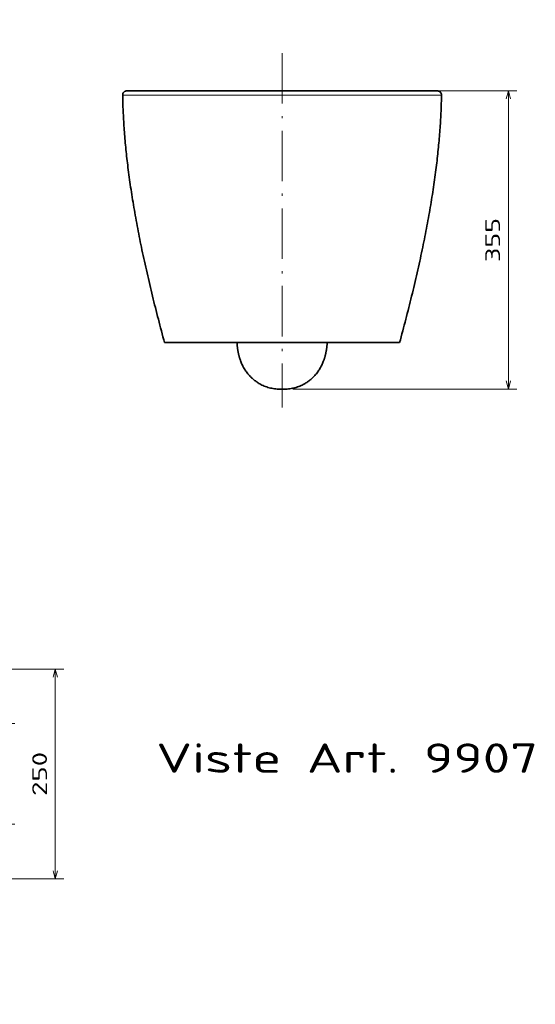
# Model space of a CAD drawing. Extents: x 11 to 398, y 40 to 275.
# Tile 5 of 5: x 275 to 398, y 40 to 275. Entities that reach past the tile are written whole.
import ezdxf
from ezdxf.enums import TextEntityAlignment as Align

# ---------------------------------------------------------------- set-up
doc = ezdxf.new("R2010")
doc.units = 0
doc.linetypes.add('DASHDOT', pattern=[18.5, 12, -3, 0.5, -3])
doc.layers.get('0').update_dxf_attribs({"lineweight": 13})
doc.styles.get("Standard").update_dxf_attribs({"font": 'isocp.shx'})
doc.dimstyles.get("Standard").update_dxf_attribs({"dimtxt": 2.5, "dimasz": 2.5, "dimexe": 1.25, "dimexo": 0.625, "dimtad": 1, "dimcen": 2.5, "dimadec": 0, "dimazin": 0, "dimtfac": 1, "dimtmove": 0, "dimatfit": 0, "dimfxl": 0, "dimarcsym": 0})

# ---------------------------------------------------------------- blocks, each defined once
blk = doc.blocks.new('*D')
at = {"color": 7, "lineweight": 13}
for p, q in [((52.07, 244.58), (52.07, 271.32)), ((88.07, 244.58), (88.07, 271.32)), ((52.07, 269.32), (88.07, 269.32)), ((68.07, 257.94), (14.83, 257.94)), ((269.3, 197.94), (269.3, 257.94)), ((339.1, 257.94), (393.08, 257.94)), ((391.08, 186.86), (391.08, 257.94)), ((25.51, 229.5), (25.51, 250.94)), ((58.32, 245.94), (23.51, 245.94)), ((81.83, 245.94), (122.58, 245.94)), ((120.58, 218.93), (120.58, 245.94)), ((46.43, 238.94), (14.83, 238.94)), ((46.43, 238.94), (23.51, 238.94)), ((51.2, 201.26), (77.37, 225.77)), ((82.74, 218.93), (122.58, 218.93)), ((339.66, 186.86), (393.08, 186.86)), ((195.08, 133.17), (132.79, 133.17)), ((134.79, 57.14), (134.79, 133.17)), ((259.08, 120.15), (285.01, 120.15)), ((283.01, 70.15), (283.01, 120.15)), ((247.1, 107.15), (273.32, 107.15)), ((271.32, 83.15), (271.32, 107.15)), ((155.37, 93.15), (155.37, 40.26)), ((257.08, 93.15), (257.08, 40.26)), ((247.27, 83.15), (273.32, 83.15)), ((259.08, 70.15), (285.01, 70.15)), ((195.08, 57.14), (132.79, 57.14)), ((155.37, 42.26), (257.08, 42.26))]:
    blk.add_line(p, q, dxfattribs=at)
at = {"color": 7, "lineweight": 13, "ltscale": 0.475}
blk.add_line((16.83, 238.94), (16.83, 257.94), dxfattribs=at)
at = {"color": 7, "lineweight": 13, "ltscale": 0.305651}
for p, q in [((259.08, 257.94), (271.3, 257.94)), ((259.08, 197.94), (271.3, 197.94))]:
    blk.add_line(p, q, dxfattribs=at)
at = {"color": 7, "lineweight": 13}
for points in [[(54.01, 269.84), (52.07, 269.32), (54.01, 268.81)], [(86.14, 268.81), (88.07, 269.32), (86.14, 269.84)], [(17.34, 256.01), (16.83, 257.94), (16.31, 256.01)], [(269.82, 256.01), (269.3, 257.94), (268.78, 256.01)], [(391.6, 256.01), (391.08, 257.94), (390.57, 256.01)], [(25, 247.87), (25.51, 245.94), (26.03, 247.87)], [(121.09, 244), (120.58, 245.94), (120.06, 244)], [(16.31, 240.87), (16.83, 238.94), (17.34, 240.87)], [(26.03, 237.01), (25.51, 238.94), (25, 237.01)], [(76.32, 224.07), (77.37, 225.77), (75.61, 224.83)], [(120.06, 220.87), (120.58, 218.93), (121.09, 220.87)], [(63.83, 213.8), (62.78, 212.1), (64.54, 213.04)], [(268.78, 199.87), (269.3, 197.94), (269.82, 199.87)], [(390.57, 188.79), (391.08, 186.86), (391.6, 188.79)], [(135.3, 131.23), (134.79, 133.17), (134.27, 131.23)], [(283.53, 118.22), (283.01, 120.15), (282.49, 118.22)], [(271.84, 105.22), (271.32, 107.15), (270.81, 105.22)], [(270.81, 85.08), (271.32, 83.15), (271.84, 85.08)], [(282.49, 72.09), (283.01, 70.15), (283.53, 72.09)], [(134.27, 59.07), (134.79, 57.14), (135.3, 59.07)], [(157.3, 42.78), (155.37, 42.26), (157.3, 41.74)], [(255.14, 41.74), (257.08, 42.26), (255.14, 42.78)]]:
    blk.add_lwpolyline(points, dxfattribs=at)
blk.add_arc((70.07, 218.93), 10, 31.6582, 78.5409, dxfattribs=at)
blk.add_text('180', height=3.5, dxfattribs=at).set_placement((64.82, 271.32), (75.33, 271.32), align=Align.FIT)
for s, rotation, p, p2 in [('95', 90, (14.83, 245.05), (14.83, 251.82)), ('135', 90, (118.58, 227.18), (118.58, 237.69)), ('35', 90, (23.51, 229.5), (23.51, 236.27)), ('300', 90, (267.3, 222.68), (267.3, 233.19)), ('355', 90, (389.08, 217.14), (389.08, 227.65)), ('100', 43.1174, (52.44, 205.16), (60.11, 212.34)), ('%%c', 43.1174, (49.83, 202.72), (51.71, 204.48)), ('380', 90, (132.79, 89.9), (132.79, 100.41)), ('120', 90, (269.32, 89.9), (269.32, 100.41)), ('250', 90, (281.01, 89.9), (281.01, 100.41)), ('510', 0.0001, (200.97, 44.26), (211.48, 44.26))]:
    blk.add_text(s, height=3.5, rotation=rotation, dxfattribs=at).set_placement(p, p2, align=Align.FIT)
blk = doc.blocks.new('BLOCK10')
at = {"color": 7, "lineweight": 13}
blk.add_text('Viste Art. 9907', height=35, dxfattribs=at).set_placement((250, 1.4), (705.4, 1.4), align=Align.FIT)
blk = doc.blocks.new('BLOCK20')
at = {"color": 7, "lineweight": 35, "ltscale": 0.042051}
for p, q in [((-183.4, 0), (-185.1, 0)), ((183.4, 0), (185.1, 0))]:
    blk.add_line(p, q, dxfattribs=at)
at = {"color": 7, "lineweight": 35}
for p, q in [((-185.1, 0), (0, 0)), ((-118.8, 0), (-150.4, 0)), ((-66.5, 0), (-118.8, 0)), ((0, 0), (-49.4, 0)), ((0, 0), (49.4, 0)), ((185.1, 0), (0, 0)), ((66.5, 0), (118.8, 0)), ((118.8, 0), (150.4, 0)), ((0, -300), (-140.1, -300)), ((0, -300), (140.1, -300))]:
    blk.add_line(p, q, dxfattribs=at)
at = {"color": 7, "lineweight": 35, "ltscale": 8.94112e-05}
for p, q in [((-150.5, 0), (-150.5, 0)), ((150.5, 0), (150.5, 0))]:
    blk.add_line(p, q, dxfattribs=at)
at = {"color": 7, "lineweight": 35, "ltscale": 0.004184}
for p, q in [((-150.4, 0), (-150.5, 0)), ((150.4, 0), (150.5, 0))]:
    blk.add_line(p, q, dxfattribs=at)
at = {"color": 7, "lineweight": 35, "ltscale": 3.62156e-05}
for p, q in [((-150.5, 0), (-150.5, 0)), ((-150.5, 0), (-150.5, 0)), ((-150.5, 0), (-150.5, 0)), ((-150.5, 0), (-150.5, 0)), ((150.5, 0), (150.5, 0)), ((150.5, 0), (150.5, 0)), ((150.5, 0), (150.5, 0)), ((150.5, 0), (150.5, 0))]:
    blk.add_line(p, q, dxfattribs=at)
at = {"color": 7, "lineweight": 13, "ltscale": 0.00051437}
blk.add_line((-143.3, 0), (-143.3, 0), dxfattribs=at)
at = {"color": 7, "lineweight": 35, "ltscale": 0.1875}
for p, q in [((-60, 0), (-67.5, 0)), ((-52.5, 0), (-60, 0)), ((60, 0), (52.5, 0)), ((67.5, 0), (60, 0))]:
    blk.add_line(p, q, dxfattribs=at)
at = {"color": 7, "lineweight": 35, "ltscale": 0.426645}
for p, q in [((-49.4, 0), (-66.5, 0)), ((49.4, 0), (66.5, 0))]:
    blk.add_line(p, q, dxfattribs=at)
at = {"color": 7, "lineweight": 13, "ltscale": 0.000503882}
blk.add_line((143.1, 0), (143.1, 0), dxfattribs=at)
at = {"color": 7, "lineweight": 35, "ltscale": 0.000722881}
blk.add_line((150.5, 0), (150.5, 0), dxfattribs=at)
at = {"color": 7, "lineweight": 35, "ltscale": 0.000722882}
blk.add_line((-150.5, 0), (-150.5, 0), dxfattribs=at)
at = {"color": 7, "lineweight": 13, "ltscale": 0.000503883}
blk.add_line((-143.1, 0), (-143.1, 0), dxfattribs=at)
at = {"color": 7, "lineweight": 13, "ltscale": 0.000514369}
blk.add_line((143.3, 0), (143.3, 0), dxfattribs=at)
at = {"color": 7, "lineweight": 35, "ltscale": 0.00129}
for p, q in [((-140.1, -300), (-140.2, -300)), ((140.1, -300), (140.2, -300))]:
    blk.add_line(p, q, dxfattribs=at)
at = {"color": 7, "lineweight": 35, "ltscale": 0.069921}
blk.add_line((-2.8, -355.4), (0, -355.4), dxfattribs=at)
at = {"color": 7, "lineweight": 35, "ltscale": 0.06992}
blk.add_line((0, -355.4), (2.8, -355.4), dxfattribs=at)
at = {"color": 7, "lineweight": 13}
for centre, start, end in [((-190.1, -4.9), 254.5285, 271.5693), ((190.1, -4.9), 268.4307, 285.4715)]:
    blk.add_arc(centre, 0.173, start, end, dxfattribs=at)
at = {"color": 7, "lineweight": 35}
for points, knots in [([(-190.1, -5.1), (-190.1, -4.6), (-190, -3.8), (-189.5, -2.4), (-188.6, -1.5), (-187.7, -0.6), (-186.4, -0.2), (-185.6, 0), (-185.1, 0)], [0, 0, 0, 0, 1.317786, 2.63554, 4.132463, 5.260226, 6.39623, 7.935191, 7.935191, 7.935191, 7.935191]), ([(190.1, -5.1), (190.1, -4.6), (190, -3.8), (189.5, -2.4), (188.6, -1.5), (187.7, -0.6), (186.4, -0.2), (185.6, 0), (185.1, 0)], [0, 0, 0, 0, 1.317786, 2.63554, 4.132463, 5.260226, 6.39623, 7.935191, 7.935191, 7.935191, 7.935191]), ([(-190.1, -5.1), (-190.1, -6.7), (-190, -11.4), (-189.8, -19.5), (-189.3, -29.2), (-188.8, -39.1), (-188.1, -49.2), (-187.2, -59.5), (-186.2, -70), (-185.1, -80.6), (-183.8, -91.6), (-182.3, -103), (-180.6, -114.8), (-178.8, -126.8), (-176.7, -139), (-174.6, -151.4), (-172.2, -164), (-169.7, -176.7), (-167.1, -189.8), (-164.2, -203.2), (-161.1, -216.9), (-157.9, -230.7), (-154.6, -244.6), (-151.1, -258.4), (-147.6, -272.2), (-143.9, -286.1), (-141.4, -295.4), (-140.2, -300)], [0, 0, 0, 0, 4.733016, 14.316804, 24.081568, 34.027016, 44.153838, 54.462463, 64.954037, 75.629442, 86.489934, 98.218473, 110.157398, 122.307361, 134.669158, 147.243577, 160.030648, 173.030343, 186.24109, 200.048665, 214.074523, 228.314711, 242.756695, 256.841907, 271.080111, 285.438992, 299.880857, 299.880857, 299.880857, 299.880857]), ([(190.1, -5.1), (190.1, -6.7), (190, -11.4), (189.8, -19.5), (189.3, -29.2), (188.8, -39.1), (188.1, -49.2), (187.2, -59.5), (186.2, -70), (185.1, -80.6), (183.8, -91.6), (182.3, -103), (180.6, -114.8), (178.8, -126.8), (176.7, -139), (174.6, -151.4), (172.2, -164), (169.7, -176.7), (167.1, -189.8), (164.2, -203.2), (161.1, -216.9), (157.9, -230.7), (154.6, -244.6), (151.1, -258.4), (147.6, -272.2), (143.9, -286.1), (141.4, -295.4), (140.2, -300)], [0, 0, 0, 0, 4.733016, 14.316803, 24.081566, 34.027012, 44.153833, 54.462457, 64.954029, 75.629433, 86.489923, 98.218463, 110.157388, 122.307352, 134.669149, 147.243569, 160.030641, 173.030336, 186.241084, 200.04866, 214.07452, 228.314709, 242.756695, 256.841907, 271.080111, 285.438992, 299.880857, 299.880857, 299.880857, 299.880857]), ([(-53.9, -300), (-53.9, -300.3), (-53.8, -300.8), (-53.7, -301.6), (-53.7, -302.4), (-53.6, -303.2), (-53.5, -304), (-53.4, -304.8), (-53.3, -305.6), (-53.2, -306.5), (-53.1, -307.4), (-52.9, -308.3), (-52.8, -309.2), (-52.6, -310.1), (-52.4, -311.1), (-52.2, -312.1), (-52, -313.1), (-51.8, -314.2), (-51.5, -315.3), (-51.2, -316.5), (-50.8, -317.7), (-50.5, -318.9), (-50, -320.3), (-49.5, -321.9), (-48.7, -323.7), (-47.8, -325.9), (-46.6, -328.4), (-45.2, -330.7), (-43.9, -333), (-42.5, -335), (-40.8, -337.1), (-38.9, -339.4), (-36.4, -341.9), (-33.5, -344.5), (-30.2, -346.9), (-26.2, -349.5), (-21.2, -351.9), (-15.4, -353.9), (-9.2, -355.1), (-4.9, -355.4), (-2.8, -355.4)], [0, 0, 0, 0, 0.785116, 1.575378, 2.372178, 3.17714, 3.992093, 4.818963, 5.663242, 6.5254, 7.407875, 8.314518, 9.248152, 10.207738, 11.192862, 12.205796, 13.26317, 14.360633, 15.502309, 16.695269, 17.947941, 19.261814, 20.672033, 22.176561, 24.297855, 26.690626, 29.389607, 32.498616, 34.763083, 37.211104, 39.853292, 42.741805, 46.368241, 50.265304, 54.376761, 58.660348, 64.650707, 70.843757, 77.15586, 83.561826, 83.561826, 83.561826, 83.561826]), ([(53.9, -300), (53.9, -300.3), (53.8, -300.8), (53.7, -301.6), (53.7, -302.4), (53.6, -303.2), (53.5, -304), (53.4, -304.8), (53.3, -305.6), (53.2, -306.5), (53.1, -307.4), (52.9, -308.3), (52.8, -309.2), (52.6, -310.1), (52.4, -311.1), (52.2, -312.1), (52, -313.1), (51.8, -314.2), (51.5, -315.3), (51.2, -316.5), (50.8, -317.7), (50.5, -318.9), (50, -320.3), (49.5, -321.9), (48.7, -323.7), (47.8, -325.9), (46.6, -328.4), (45.2, -330.7), (43.9, -333), (42.5, -335), (40.8, -337.1), (38.9, -339.4), (36.4, -341.9), (33.5, -344.5), (30.2, -346.9), (26.2, -349.5), (21.2, -351.9), (15.4, -353.9), (9.2, -355.1), (4.9, -355.4), (2.8, -355.4)], [0, 0, 0, 0, 0.785116, 1.575378, 2.372178, 3.17714, 3.992093, 4.818963, 5.663242, 6.5254, 7.407875, 8.314518, 9.248152, 10.207738, 11.192862, 12.205796, 13.26317, 14.360633, 15.502309, 16.695269, 17.947941, 19.261814, 20.672033, 22.176561, 24.297855, 26.690626, 29.389607, 32.498616, 34.763083, 37.211104, 39.853293, 42.741805, 46.368241, 50.265304, 54.376761, 58.660348, 64.650777, 70.843902, 77.156071, 83.561822, 83.561822, 83.561822, 83.561822])]:
    blk.add_open_spline(points, degree=3, knots=knots, dxfattribs=at)
at = {"color": 7, "lineweight": 13}
for points in [[(-190.1, -5.1), (-190, -5.1), (-189.9, -5.1), (-189.7, -5.1), (-189.3, -5.1), (-188.7, -5.1), (-188.4, -5.1), (-187.3, -5.1), (-185.7, -5.1), (-184.5, -5.1), (-181.9, -5.1), (-178.7, -5.2), (-177.1, -5.2), (-175.1, -5.2), (-172.9, -5.2), (-172.5, -5.2), (-171, -5.2), (-169.4, -5.1), (-168.2, -5.1), (-165, -5.1), (-161.5, -5.1), (-159.3, -5.1), (-154.4, -5.1), (-149.2, -5.1), (-146.3, -5.1), (-141.3, -5.1), (-136, -5.1), (-133.8, -5.1), (-123.4, -5.1), (-112.4, -5.1), (-103.4, -5.1), (-88.3, -5.1), (-72.6, -5.1), (-66.5, -5.1), (-57.8, -5.1), (-49, -5.1), (-46.5, -5.1), (-41.1, -5), (-35.7, -5), (-32.8, -5), (-24.9, -5), (-16.8, -5), (-11.7, -5), (-6.4, -5), (-1.1, -5), (-1, -5), (-0.7, -5), (-0.4, -5), (-0.3, -5), (-0.1, -5), (0, -5)], [(190.1, -5.1), (190, -5.1), (189.9, -5.1), (189.7, -5.1), (189.3, -5.1), (188.7, -5.1), (188.4, -5.1), (187.3, -5.1), (185.7, -5.1), (184.5, -5.1), (181.9, -5.1), (178.7, -5.2), (177.1, -5.2), (175.1, -5.2), (172.9, -5.2), (172.5, -5.2), (171, -5.2), (169.4, -5.1), (168.2, -5.1), (165, -5.1), (161.5, -5.1), (159.3, -5.1), (154.4, -5.1), (149.2, -5.1), (146.3, -5.1), (141.3, -5.1), (136, -5.1), (133.8, -5.1), (123.4, -5.1), (112.4, -5.1), (103.4, -5.1), (88.3, -5.1), (72.6, -5.1), (66.5, -5.1), (57.8, -5.1), (49, -5.1), (46.5, -5.1), (41.1, -5), (35.7, -5), (32.8, -5), (24.9, -5), (16.8, -5), (11.7, -5), (6.4, -5), (1.1, -5), (1, -5), (0.7, -5), (0.4, -5), (0.3, -5), (0.1, -5), (0, -5)]]:
    blk.add_open_spline(points, degree=5, knots=[0, 0, 0, 0, 0, 0, 23.913287, 23.913287, 23.913287, 46.258228, 46.258228, 46.258228, 88.45526, 88.45526, 88.45526, 122.976658, 122.976658, 122.976658, 129.711262, 129.711262, 129.711262, 149.671206, 149.671206, 149.671206, 180.630353, 180.630353, 180.630353, 214.558802, 214.558802, 214.558802, 238.955086, 238.955086, 238.955086, 324.635043, 324.635043, 324.635043, 378.202413, 378.202413, 378.202413, 399.569801, 399.569801, 399.569801, 423.604019, 423.604019, 423.604019, 466.464681, 466.464681, 466.464681, 467.608995, 467.608995, 467.608995, 468.719892, 468.719892, 468.719892, 468.719892, 468.719892, 468.719892], dxfattribs=at)

msp = doc.modelspace()

# ---------------------------------------------------------------- linework, layer by layer
at = {"color": 7, "linetype": 'DASHDOT', "lineweight": 13}
msp.add_line((337.0981, 266.9291), (337.0981, 182.4734), dxfattribs=at)

# ---------------------------------------------------------------- block references
at = {"lineweight": 0, "xscale": 0.2, "yscale": 0.2, "zscale": 0.2}
for name, p in [('BLOCK20', (337.0981, 257.9383)), ('BLOCK10', (257.0755, 95.153))]:
    msp.add_blockref(name, p, dxfattribs=at)

# ---------------------------------------------------------------- dimensions: what is measured, and where the dimension line sits
at = {"color": 0, "lineweight": 0}
for base, p1, p2, angle, middle, dimtype in [((271.3228, 107.153), (245.2678, 83.153), (245.096, 107.153), 89.999523, (271.3228, 95.153), 160), ((134.7855, 133.1658), (197.0755, 57.1402), (197.0755, 133.1658), 89.999523, (134.7855, 95.153), 160), ((283.0114, 120.1524), (257.0755, 70.1537), (257.0755, 120.1524), 90, (283.0114, 95.153), 161), ((269.3015, 197.9383), (257.0755, 257.9383), (257.0755, 197.9383), 269.998569, (269.3015, 227.9383), 160), ((88.0748, 269.3235), (52.0748, 242.5783), (88.0748, 242.5783), 0, (70.0748, 269.3235), 161), ((120.5763, 245.9362), (80.7408, 218.9337), (79.8263, 245.9362), 89.999523, (120.5763, 232.435), 160), ((16.8265, 257.9383), (48.4348, 238.9383), (70.0748, 257.9383), 89.999523, (16.8265, 248.4383), 160), ((25.5141, 245.9362), (48.4348, 238.9383), (60.3232, 245.9362), 89.999523, (25.5141, 232.8813), 160), ((391.085, 257.9383), (337.6574, 186.8576), (337.0981, 257.9383), 89.999523, (391.085, 222.398), 160)]:
    dim = msp.add_linear_dim(base=base, p1=p1, p2=p2, angle=angle, dimstyle='Standard', override={"dimlfac": 5}, dxfattribs=at)
    dim.commit()
    dim.dimension.update_dxf_attribs({"geometry": '*D', "text_midpoint": middle, "dimtype": dimtype})
dim = msp.add_linear_dim(base=(257.0755, 42.2596), p1=(155.3706, 95.1529), p2=(257.0755, 95.153), angle=0.000064, text='510', dimstyle='Standard', override={"dimlfac": 5}, dxfattribs=at)
dim.commit()
dim.dimension.update_dxf_attribs({"geometry": '*D', "text_midpoint": (206.2231, 42.2595), "dimtype": 161})
dim = msp.add_diameter_dim_2p(p1=(77.3743, 225.7682), p2=(62.7752, 212.0983), dimstyle='Standard', override={"dimlfac": 5}, dxfattribs=at)
dim.commit()
dim.dimension.update_dxf_attribs({"geometry": '*D', "text_midpoint": (56.3384, 206.0711), "dimtype": 163})

doc.saveas('drawing.dxf')
